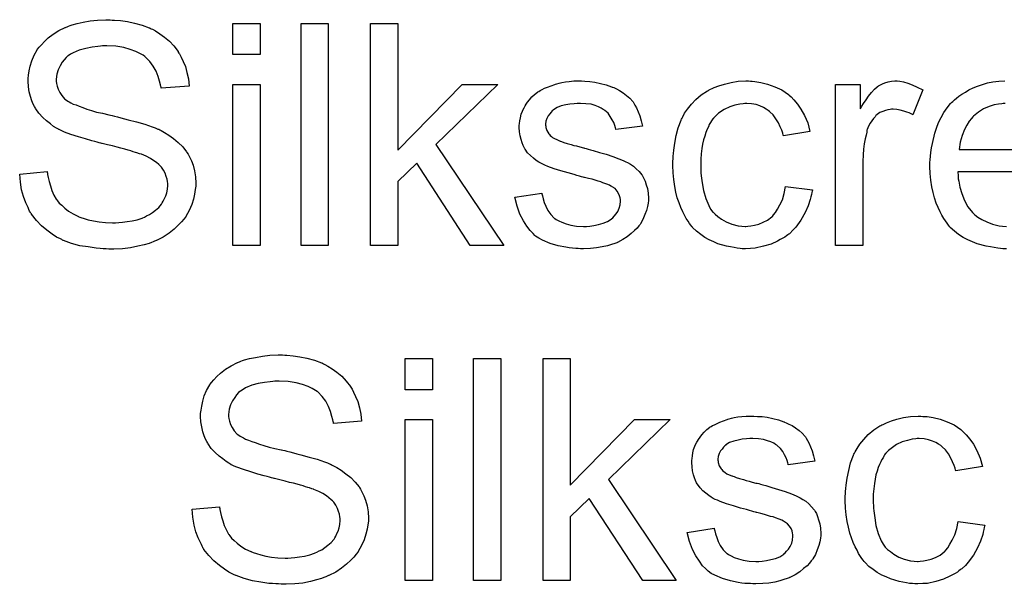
# Model space of a CAD drawing. Extents: x -2 to 8.5, y -2.9 to 5.2.
# Tile 142 of 207: x 3.608 to 3.964, y 1.483 to 1.687. Entities that reach past the tile are written whole.
import ezdxf

# ---------------------------------------------------------------- set-up
doc = ezdxf.new("R2010")
doc.units = 0
doc.layers.add('acc-ni-360-20-out-a_document', color=1, linetype='CONTINUOUS')

msp = doc.modelspace()

# ---------------------------------------------------------------- linework, layer by layer
at = {"layer": 'acc-ni-360-20-out-a_document', "color": 1}
for points in [[(3.641721, 1.686909), (3.642531, 1.686909), (3.644729, 1.686678), (3.647159, 1.686331), (3.649704, 1.685752), (3.652481, 1.685058), (3.655026, 1.684132), (3.655142, 1.684132), (3.655373, 1.684017), (3.65572, 1.683785), (3.656183, 1.683554), (3.65734, 1.682975), (3.658844, 1.681934), (3.66058, 1.680777), (3.662315, 1.679273), (3.663935, 1.677537), (3.665439, 1.675571), (3.665439, 1.675455), (3.665555, 1.675339), (3.665786, 1.674992), (3.666018, 1.674645), (3.666596, 1.673488), (3.66729, 1.671984), (3.6681, 1.670133), (3.668679, 1.667934), (3.669257, 1.66562), (3.669489, 1.663075), (3.659307, 1.662265), (3.659307, 1.662381), (3.659307, 1.662612), (3.659191, 1.662959), (3.659076, 1.663538), (3.658729, 1.664811), (3.658266, 1.666546), (3.657572, 1.668397), (3.65653, 1.670248), (3.655258, 1.671984), (3.653638, 1.673604), (3.653406, 1.673719), (3.652828, 1.674182), (3.651671, 1.674876), (3.650167, 1.675571), (3.6482, 1.676265), (3.645886, 1.676959), (3.642993, 1.677422), (3.639754, 1.677537), (3.638134, 1.677537), (3.63744, 1.677422), (3.636514, 1.677306), (3.634432, 1.677075), (3.632118, 1.676612), (3.629804, 1.676033), (3.627605, 1.675108), (3.62668, 1.674529), (3.625754, 1.673951), (3.625523, 1.673835), (3.62506, 1.673372), (3.624366, 1.672562), (3.623671, 1.671637), (3.622862, 1.670364), (3.622167, 1.668976), (3.621705, 1.667356), (3.621473, 1.665505), (3.621473, 1.665273), (3.621473, 1.664811), (3.621589, 1.664001), (3.62182, 1.663075), (3.622167, 1.661918), (3.622746, 1.660761), (3.62344, 1.659604), (3.624481, 1.658447), (3.624597, 1.658331), (3.625176, 1.657984), (3.625638, 1.657637), (3.626101, 1.657406), (3.626795, 1.657059), (3.627605, 1.656596), (3.628647, 1.656249), (3.629804, 1.655786), (3.631076, 1.655323), (3.63258, 1.654745), (3.6342, 1.654282), (3.636051, 1.653703), (3.638134, 1.653241), (3.640448, 1.652662), (3.640564, 1.652662), (3.641026, 1.652546), (3.641721, 1.652431), (3.642531, 1.652199), (3.643572, 1.651968), (3.644845, 1.651621), (3.646117, 1.651274), (3.647506, 1.650927), (3.650514, 1.650117), (3.653406, 1.649307), (3.654795, 1.648844), (3.656068, 1.648381), (3.657224, 1.648034), (3.65815, 1.647571), (3.658266, 1.647571), (3.658497, 1.647456), (3.658844, 1.647224), (3.659307, 1.646993), (3.66058, 1.646299), (3.662084, 1.645373), (3.663819, 1.6441), (3.665555, 1.642712), (3.667175, 1.641092), (3.668563, 1.639357), (3.668679, 1.639125), (3.669142, 1.638547), (3.669604, 1.637505), (3.670299, 1.636117), (3.670877, 1.634497), (3.671456, 1.63253), (3.671803, 1.630332), (3.671918, 1.628018), (3.671918, 1.627902), (3.671918, 1.627786), (3.671918, 1.627439), (3.671918, 1.626977), (3.671687, 1.625704), (3.671456, 1.624084), (3.670993, 1.622233), (3.670414, 1.620266), (3.669489, 1.618183), (3.668216, 1.615985), (3.668216, 1.615869), (3.6681, 1.615754), (3.667522, 1.61506), (3.666712, 1.614018), (3.665555, 1.612861), (3.664051, 1.611473), (3.6622, 1.609969), (3.660117, 1.60858), (3.657687, 1.607308), (3.657572, 1.607308), (3.65734, 1.607192), (3.656993, 1.607076), (3.65653, 1.606845), (3.655836, 1.606613), (3.655026, 1.606266), (3.653175, 1.605803), (3.650977, 1.605225), (3.648316, 1.604647), (3.645423, 1.604299), (3.642299, 1.604184), (3.640448, 1.604184), (3.639522, 1.604299), (3.638481, 1.604299), (3.637324, 1.604415), (3.635936, 1.604531), (3.633043, 1.604994), (3.630035, 1.605456), (3.627027, 1.606266), (3.624134, 1.607308), (3.624019, 1.607308), (3.623787, 1.607423), (3.62344, 1.607655), (3.622977, 1.607886), (3.621589, 1.60858), (3.619969, 1.609622), (3.618118, 1.61101), (3.616151, 1.61263), (3.6143, 1.614597), (3.612564, 1.616795), (3.612564, 1.616911), (3.612333, 1.617142), (3.612217, 1.617489), (3.61187, 1.617952), (3.611639, 1.618531), (3.611292, 1.619225), (3.610482, 1.62096), (3.609672, 1.623159), (3.608978, 1.625588), (3.608515, 1.628365), (3.608283, 1.631257), (3.618234, 1.632183), (3.618234, 1.632067), (3.618234, 1.631952), (3.618349, 1.631605), (3.618349, 1.631142), (3.618581, 1.630101), (3.618928, 1.628596), (3.619391, 1.627092), (3.619853, 1.625357), (3.620663, 1.623737), (3.621473, 1.622233), (3.621589, 1.622117), (3.621936, 1.621654), (3.622515, 1.620844), (3.62344, 1.620035), (3.624597, 1.618993), (3.62587, 1.617952), (3.627605, 1.616911), (3.629456, 1.615985), (3.629572, 1.615985), (3.629688, 1.615869), (3.630035, 1.615754), (3.630382, 1.615638), (3.631539, 1.615291), (3.633043, 1.614828), (3.634894, 1.614365), (3.636977, 1.614018), (3.639291, 1.613787), (3.641836, 1.613671), (3.642878, 1.613671), (3.644035, 1.613787), (3.645423, 1.613902), (3.647043, 1.614134), (3.648894, 1.614365), (3.650745, 1.614828), (3.652481, 1.615407), (3.652712, 1.615522), (3.653291, 1.615754), (3.654101, 1.616216), (3.655142, 1.616679), (3.656183, 1.617489), (3.65734, 1.618299), (3.658497, 1.619225), (3.659423, 1.620382), (3.659539, 1.620497), (3.65977, 1.62096), (3.660117, 1.621539), (3.66058, 1.622464), (3.661043, 1.62339), (3.66139, 1.624547), (3.661621, 1.62582), (3.661737, 1.627208), (3.661737, 1.627324), (3.661737, 1.627902), (3.661621, 1.628596), (3.661505, 1.629522), (3.661158, 1.630448), (3.660811, 1.631605), (3.660233, 1.632762), (3.659423, 1.633803), (3.659307, 1.633919), (3.65896, 1.634266), (3.658497, 1.634728), (3.657687, 1.635423), (3.656762, 1.636117), (3.655489, 1.636927), (3.653985, 1.637737), (3.652249, 1.638431), (3.652134, 1.638547), (3.651555, 1.638662), (3.65063, 1.639009), (3.650051, 1.639125), (3.649241, 1.639357), (3.648431, 1.639704), (3.64739, 1.639935), (3.646233, 1.640282), (3.644845, 1.640629), (3.643456, 1.640976), (3.641836, 1.641439), (3.639985, 1.641902), (3.638018, 1.642365), (3.637903, 1.642365), (3.637555, 1.64248), (3.636977, 1.642596), (3.636283, 1.642828), (3.635357, 1.643059), (3.634316, 1.64329), (3.632002, 1.643985), (3.629456, 1.644794), (3.626795, 1.645604), (3.624481, 1.646414), (3.62344, 1.646877), (3.622515, 1.64734), (3.622399, 1.64734), (3.622283, 1.647456), (3.621589, 1.647918), (3.620548, 1.648497), (3.619391, 1.649422), (3.618002, 1.650464), (3.616614, 1.651736), (3.615225, 1.653241), (3.614068, 1.65486), (3.613953, 1.655092), (3.613606, 1.65567), (3.613143, 1.656596), (3.61268, 1.657753), (3.612217, 1.659257), (3.611754, 1.660992), (3.611407, 1.662844), (3.611292, 1.664811), (3.611292, 1.664926), (3.611292, 1.665042), (3.611292, 1.665389), (3.611292, 1.665852), (3.611523, 1.667009), (3.611754, 1.668513), (3.612102, 1.670248), (3.61268, 1.672215), (3.61349, 1.674182), (3.614647, 1.676149), (3.614647, 1.676265), (3.614763, 1.67638), (3.615341, 1.677075), (3.616151, 1.678), (3.617192, 1.679157), (3.618581, 1.68043), (3.620316, 1.681818), (3.622399, 1.683091), (3.624713, 1.684248), (3.624829, 1.684248), (3.62506, 1.684364), (3.625407, 1.684479), (3.62587, 1.684711), (3.626448, 1.684942), (3.627258, 1.685174), (3.628994, 1.685637), (3.631192, 1.686099), (3.633737, 1.686562), (3.636398, 1.686909), (3.639407, 1.687025), (3.640911, 1.687025), (3.641721, 1.686909)], [(3.695058, 1.674414), (3.685224, 1.674414), (3.685224, 1.685637), (3.695058, 1.685637), (3.695058, 1.674414)], [(3.719702, 1.605572), (3.709868, 1.605572), (3.709868, 1.685637), (3.719702, 1.685637), (3.719702, 1.605572)], [(3.744809, 1.639935), (3.768065, 1.663654), (3.780908, 1.663654), (3.758578, 1.642018), (3.783106, 1.605572), (3.770958, 1.605572), (3.751636, 1.635191), (3.744809, 1.628596), (3.744809, 1.605572), (3.734975, 1.605572), (3.734975, 1.685637), (3.744809, 1.685637), (3.744809, 1.639935)], [(3.812378, 1.664811), (3.814114, 1.664695), (3.815965, 1.664464), (3.817932, 1.664001), (3.820014, 1.663538), (3.821981, 1.662844), (3.822097, 1.662844), (3.822213, 1.662728), (3.822791, 1.662497), (3.823717, 1.662034), (3.824874, 1.661455), (3.826146, 1.660645), (3.827419, 1.65972), (3.828576, 1.658678), (3.829617, 1.657522), (3.829733, 1.657406), (3.829965, 1.656943), (3.830427, 1.656133), (3.831006, 1.655207), (3.831584, 1.653819), (3.832163, 1.652315), (3.832626, 1.65058), (3.833088, 1.648613), (3.823485, 1.64734), (3.823485, 1.647571), (3.82337, 1.648034), (3.823138, 1.648844), (3.822791, 1.649885), (3.822213, 1.650927), (3.821519, 1.652084), (3.820709, 1.653241), (3.819552, 1.654282), (3.819436, 1.654398), (3.818973, 1.654629), (3.818279, 1.655092), (3.817238, 1.655555), (3.816081, 1.656017), (3.814577, 1.65648), (3.812725, 1.656712), (3.810758, 1.656827), (3.809601, 1.656827), (3.808444, 1.656712), (3.80694, 1.656596), (3.805436, 1.656249), (3.803816, 1.655902), (3.802312, 1.655323), (3.80104, 1.654513), (3.800924, 1.654398), (3.800577, 1.654166), (3.800114, 1.653703), (3.799651, 1.653009), (3.799073, 1.652315), (3.79861, 1.651389), (3.798263, 1.650348), (3.798147, 1.649307), (3.798147, 1.649191), (3.798147, 1.64896), (3.798263, 1.648613), (3.798263, 1.64815), (3.79861, 1.646993), (3.799304, 1.645836), (3.79942, 1.64572), (3.799535, 1.645604), (3.799767, 1.645257), (3.80023, 1.64491), (3.800693, 1.644563), (3.801387, 1.6441), (3.802197, 1.643753), (3.803122, 1.64329), (3.803238, 1.64329), (3.803469, 1.643175), (3.803932, 1.643059), (3.804742, 1.642712), (3.805899, 1.642365), (3.807403, 1.642018), (3.808329, 1.641671), (3.80937, 1.641439), (3.810527, 1.641092), (3.8118, 1.640745), (3.811915, 1.640745), (3.812262, 1.640629), (3.812841, 1.640514), (3.813535, 1.640282), (3.814345, 1.640051), (3.815386, 1.639819), (3.817585, 1.639125), (3.820014, 1.638431), (3.822444, 1.637621), (3.824642, 1.636811), (3.825568, 1.636464), (3.826378, 1.636117), (3.826609, 1.636001), (3.827072, 1.63577), (3.827766, 1.635423), (3.828808, 1.634844), (3.829849, 1.63415), (3.83089, 1.633225), (3.831932, 1.632183), (3.832857, 1.631026), (3.832973, 1.63091), (3.833204, 1.630448), (3.833667, 1.629754), (3.83413, 1.628712), (3.834477, 1.627439), (3.83494, 1.626051), (3.835171, 1.624431), (3.835287, 1.62258), (3.835287, 1.622349), (3.835287, 1.62177), (3.835171, 1.620845), (3.83494, 1.619572), (3.834593, 1.618184), (3.834014, 1.616679), (3.83332, 1.614944), (3.832394, 1.613324), (3.832279, 1.613093), (3.831816, 1.61263), (3.831237, 1.61182), (3.830312, 1.610894), (3.829039, 1.609853), (3.827651, 1.608696), (3.826031, 1.607655), (3.824064, 1.606613), (3.823948, 1.606613), (3.823832, 1.606498), (3.823138, 1.606266), (3.821981, 1.605919), (3.820477, 1.605457), (3.818626, 1.604994), (3.816543, 1.604647), (3.814345, 1.604415), (3.8118, 1.6043), (3.810758, 1.6043), (3.809948, 1.604415), (3.809023, 1.604415), (3.807866, 1.604531), (3.806709, 1.604647), (3.805436, 1.604878), (3.802659, 1.605457), (3.799767, 1.606266), (3.79699, 1.607423), (3.795717, 1.608118), (3.79456, 1.608928), (3.794445, 1.609043), (3.794329, 1.609159), (3.793635, 1.609853), (3.792593, 1.610894), (3.791436, 1.612514), (3.790164, 1.614481), (3.788891, 1.616795), (3.78785, 1.619688), (3.78704, 1.622927), (3.796759, 1.624431), (3.796759, 1.624316), (3.796759, 1.6242), (3.79699, 1.623506), (3.797222, 1.622349), (3.797684, 1.621076), (3.798263, 1.619688), (3.798957, 1.618184), (3.799998, 1.616679), (3.801271, 1.615407), (3.801502, 1.615291), (3.801965, 1.614944), (3.802891, 1.614481), (3.804048, 1.613903), (3.805552, 1.613324), (3.807287, 1.612861), (3.80937, 1.612514), (3.8118, 1.612399), (3.812957, 1.612399), (3.814114, 1.612514), (3.815618, 1.612746), (3.817238, 1.613093), (3.818973, 1.613555), (3.820477, 1.614134), (3.821866, 1.61506), (3.821981, 1.615175), (3.822444, 1.615522), (3.822907, 1.616101), (3.823601, 1.616911), (3.82418, 1.617836), (3.824758, 1.618993), (3.825105, 1.62015), (3.825221, 1.621539), (3.825221, 1.621655), (3.825221, 1.622117), (3.825105, 1.622696), (3.824874, 1.623506), (3.824527, 1.624316), (3.823948, 1.625126), (3.823254, 1.626051), (3.822213, 1.626745), (3.822097, 1.626861), (3.82175, 1.626977), (3.821171, 1.627324), (3.820246, 1.627671), (3.818857, 1.628134), (3.818048, 1.628481), (3.817122, 1.628712), (3.816081, 1.629059), (3.814924, 1.629406), (3.813651, 1.629754), (3.812147, 1.630101), (3.812031, 1.630101), (3.811684, 1.630216), (3.811106, 1.630332), (3.810411, 1.630563), (3.809486, 1.630795), (3.808444, 1.631142), (3.806246, 1.63172), (3.803701, 1.63253), (3.801271, 1.633225), (3.798957, 1.634034), (3.797916, 1.634497), (3.797106, 1.634844), (3.796874, 1.63496), (3.796412, 1.635191), (3.795717, 1.635654), (3.794792, 1.636233), (3.793751, 1.637043), (3.792709, 1.637968), (3.791668, 1.639009), (3.790742, 1.640282), (3.790627, 1.640398), (3.790395, 1.640861), (3.790048, 1.641671), (3.789701, 1.642596), (3.789354, 1.643753), (3.789007, 1.645142), (3.788775, 1.64653), (3.78866, 1.64815), (3.78866, 1.648381), (3.78866, 1.648844), (3.788775, 1.649538), (3.788891, 1.65058), (3.789122, 1.651621), (3.789354, 1.652893), (3.789817, 1.654051), (3.790395, 1.655323), (3.790511, 1.655439), (3.790742, 1.655902), (3.791089, 1.65648), (3.791668, 1.65729), (3.792362, 1.6581), (3.793172, 1.659141), (3.794098, 1.660067), (3.795255, 1.660877), (3.79537, 1.660993), (3.795717, 1.661108), (3.79618, 1.661455), (3.796874, 1.661802), (3.7978, 1.662265), (3.798841, 1.662728), (3.800114, 1.663191), (3.801502, 1.663654), (3.801734, 1.663769), (3.802197, 1.663885), (3.803006, 1.664116), (3.804048, 1.664348), (3.80532, 1.664579), (3.806709, 1.664695), (3.808329, 1.664926), (3.811106, 1.664926), (3.812378, 1.664811)], [(3.872079, 1.664811), (3.872774, 1.664811), (3.873699, 1.664695), (3.875898, 1.664348), (3.878327, 1.663769), (3.880873, 1.662844), (3.883418, 1.661687), (3.885848, 1.660067), (3.885963, 1.660067), (3.886079, 1.659835), (3.886773, 1.659141), (3.887815, 1.6581), (3.889087, 1.656596), (3.89036, 1.654745), (3.891633, 1.652431), (3.89279, 1.64977), (3.8936, 1.646646), (3.883997, 1.645142), (3.883997, 1.645257), (3.883881, 1.645373), (3.883765, 1.646067), (3.883418, 1.647109), (3.88284, 1.648381), (3.882261, 1.64977), (3.881335, 1.651274), (3.880294, 1.652662), (3.879137, 1.653819), (3.879021, 1.653935), (3.878559, 1.654282), (3.877749, 1.654745), (3.876823, 1.655323), (3.87555, 1.655902), (3.874162, 1.656364), (3.872542, 1.656712), (3.870807, 1.656827), (3.870113, 1.656827), (3.869534, 1.656712), (3.868261, 1.656596), (3.866526, 1.656133), (3.864675, 1.655555), (3.862592, 1.654629), (3.860625, 1.653241), (3.8597, 1.652431), (3.858774, 1.651505), (3.858774, 1.651389), (3.858543, 1.651274), (3.858311, 1.650927), (3.85808, 1.650464), (3.857733, 1.649885), (3.85727, 1.649191), (3.856923, 1.648381), (3.85646, 1.647456), (3.855997, 1.646299), (3.85565, 1.645026), (3.855187, 1.643638), (3.85484, 1.642133), (3.854609, 1.640514), (3.854377, 1.638662), (3.854146, 1.636696), (3.854146, 1.634613), (3.854146, 1.634497), (3.854146, 1.63415), (3.854146, 1.633456), (3.854262, 1.632762), (3.854262, 1.63172), (3.854377, 1.630679), (3.854724, 1.628134), (3.855187, 1.625357), (3.855997, 1.622464), (3.857038, 1.619919), (3.857733, 1.618646), (3.858543, 1.617605), (3.858774, 1.617374), (3.859352, 1.616795), (3.860394, 1.615985), (3.861666, 1.61506), (3.863402, 1.614018), (3.865369, 1.613208), (3.867683, 1.61263), (3.868956, 1.612514), (3.870228, 1.612399), (3.87046, 1.612399), (3.871154, 1.612514), (3.872311, 1.61263), (3.873584, 1.612861), (3.875088, 1.613208), (3.876707, 1.613903), (3.878327, 1.614713), (3.879831, 1.61587), (3.880063, 1.615985), (3.88041, 1.616564), (3.881104, 1.617374), (3.881914, 1.618646), (3.882724, 1.62015), (3.883649, 1.622002), (3.884344, 1.624316), (3.884806, 1.626861), (3.894525, 1.625588), (3.894525, 1.625473), (3.89441, 1.625126), (3.894294, 1.624663), (3.894178, 1.623968), (3.893947, 1.623043), (3.893715, 1.622117), (3.892905, 1.619803), (3.891864, 1.617374), (3.89036, 1.614713), (3.888509, 1.612167), (3.887468, 1.61101), (3.886311, 1.609853), (3.886195, 1.609737), (3.885963, 1.609622), (3.885616, 1.60939), (3.885153, 1.609043), (3.884575, 1.60858), (3.883765, 1.608118), (3.88284, 1.607655), (3.881914, 1.607076), (3.8796, 1.606035), (3.876823, 1.605225), (3.873815, 1.604531), (3.872079, 1.604415), (3.870344, 1.6043), (3.869187, 1.6043), (3.868377, 1.604415), (3.867336, 1.604531), (3.866179, 1.604762), (3.864906, 1.604994), (3.863518, 1.605225), (3.860394, 1.606151), (3.85889, 1.606845), (3.85727, 1.607539), (3.85565, 1.608465), (3.854146, 1.609506), (3.852642, 1.610663), (3.851253, 1.612051), (3.851138, 1.612167), (3.850906, 1.612399), (3.850559, 1.612861), (3.850096, 1.61344), (3.849634, 1.61425), (3.848939, 1.615291), (3.848361, 1.616448), (3.847667, 1.617721), (3.846972, 1.619225), (3.846394, 1.62096), (3.8457, 1.622696), (3.845237, 1.624778), (3.844774, 1.626861), (3.844427, 1.629291), (3.844196, 1.63172), (3.84408, 1.634381), (3.84408, 1.634497), (3.84408, 1.634844), (3.84408, 1.635307), (3.84408, 1.636001), (3.844196, 1.636811), (3.844196, 1.637737), (3.844311, 1.638778), (3.844427, 1.639935), (3.844774, 1.64248), (3.845353, 1.645257), (3.846047, 1.648034), (3.847088, 1.650811), (3.847088, 1.650927), (3.847204, 1.651158), (3.847435, 1.651505), (3.847667, 1.651968), (3.848361, 1.653241), (3.849402, 1.654745), (3.850791, 1.65648), (3.85241, 1.658216), (3.854377, 1.659951), (3.856576, 1.66134), (3.856691, 1.66134), (3.856923, 1.661455), (3.85727, 1.661687), (3.857733, 1.661918), (3.858311, 1.662149), (3.859005, 1.662497), (3.860741, 1.663191), (3.862708, 1.663769), (3.865137, 1.664348), (3.867683, 1.664811), (3.87046, 1.664926), (3.871385, 1.664926), (3.872079, 1.664811)], [(3.926111, 1.664811), (3.927384, 1.664579), (3.928888, 1.664116), (3.930508, 1.663538), (3.932359, 1.662728), (3.934326, 1.661687), (3.930739, 1.652662), (3.930624, 1.652778), (3.930161, 1.653009), (3.929467, 1.653356), (3.928541, 1.653703), (3.9275, 1.654051), (3.926227, 1.654398), (3.924954, 1.654629), (3.923682, 1.654745), (3.923103, 1.654745), (3.922525, 1.654629), (3.921715, 1.654513), (3.920905, 1.654282), (3.919863, 1.653935), (3.918822, 1.653472), (3.917897, 1.652778), (3.917781, 1.652662), (3.917434, 1.652431), (3.917087, 1.651968), (3.916508, 1.651389), (3.91593, 1.65058), (3.915351, 1.649654), (3.914773, 1.648613), (3.91431, 1.64734), (3.914194, 1.647109), (3.914079, 1.646414), (3.913847, 1.645373), (3.9135, 1.643985), (3.913153, 1.642249), (3.912921, 1.640282), (3.912806, 1.6382), (3.91269, 1.635886), (3.91269, 1.605572), (3.902856, 1.605572), (3.902856, 1.663654), (3.911765, 1.663654), (3.911765, 1.65486), (3.91188, 1.654976), (3.912343, 1.655786), (3.912921, 1.656827), (3.913847, 1.6581), (3.914773, 1.659373), (3.915814, 1.660761), (3.916855, 1.661918), (3.917897, 1.662844), (3.918012, 1.662959), (3.918359, 1.663191), (3.919054, 1.663538), (3.919748, 1.663885), (3.920673, 1.664232), (3.92183, 1.664579), (3.922987, 1.664811), (3.92426, 1.664926), (3.92507, 1.664926), (3.926111, 1.664811)], [(3.964524, 1.6043), (3.963251, 1.6043), (3.962441, 1.604415), (3.9614, 1.604531), (3.960127, 1.604762), (3.958739, 1.604994), (3.957235, 1.605225), (3.953995, 1.606151), (3.95226, 1.606845), (3.95064, 1.607539), (3.948904, 1.608465), (3.947284, 1.609506), (3.94578, 1.610663), (3.944276, 1.612051), (3.94416, 1.612167), (3.943929, 1.612399), (3.943582, 1.612861), (3.943119, 1.613555), (3.942541, 1.614365), (3.941962, 1.615291), (3.941268, 1.616448), (3.940574, 1.617721), (3.93988, 1.619225), (3.939185, 1.620845), (3.938607, 1.622696), (3.938028, 1.624663), (3.937566, 1.626745), (3.937218, 1.629059), (3.936987, 1.631489), (3.936871, 1.634034), (3.936871, 1.63415), (3.936871, 1.634729), (3.936871, 1.635423), (3.936987, 1.636464), (3.937103, 1.637737), (3.937218, 1.639125), (3.93745, 1.640745), (3.937797, 1.642365), (3.938723, 1.646067), (3.939301, 1.647918), (3.939995, 1.649885), (3.940921, 1.651736), (3.941962, 1.653472), (3.943119, 1.655207), (3.944392, 1.656827), (3.944508, 1.656943), (3.944739, 1.657174), (3.945202, 1.657522), (3.94578, 1.6581), (3.946474, 1.658678), (3.9474, 1.659373), (3.948441, 1.660183), (3.949714, 1.660877), (3.950987, 1.661687), (3.952491, 1.662381), (3.954111, 1.663075), (3.955846, 1.663654), (3.957697, 1.664232), (3.959664, 1.664579), (3.961747, 1.664811), (3.963945, 1.664926)], [(3.695058, 1.605572), (3.685224, 1.605572), (3.685224, 1.663653), (3.695058, 1.663653), (3.695058, 1.605572)], [(3.964061, 1.656827), (3.963367, 1.656827), (3.962904, 1.656712), (3.961631, 1.656596), (3.960127, 1.656249), (3.958276, 1.65567), (3.956309, 1.65486), (3.954458, 1.653703), (3.952607, 1.652199), (3.952375, 1.651968), (3.951912, 1.651389), (3.951102, 1.650348), (3.950293, 1.64896), (3.949367, 1.64734), (3.948557, 1.645257), (3.947863, 1.642828), (3.947516, 1.640167), (3.980028, 1.640167)], [(3.990325, 1.632068), (3.946937, 1.632068), (3.946937, 1.631952), (3.946937, 1.631605), (3.947053, 1.631142), (3.947053, 1.630448), (3.947169, 1.629638), (3.9474, 1.628712), (3.947747, 1.62663), (3.948441, 1.624316), (3.949367, 1.62177), (3.95064, 1.619456), (3.95226, 1.617374), (3.952375, 1.617374), (3.952491, 1.617142), (3.953185, 1.616564), (3.954226, 1.615754), (3.955615, 1.614944), (3.957466, 1.614018), (3.959549, 1.613208), (3.961863, 1.61263), (3.963135, 1.612514), (3.964524, 1.612399)], [(3.703967, 1.565956), (3.704777, 1.565956), (3.706976, 1.565725), (3.709405, 1.565378), (3.711951, 1.564799), (3.714727, 1.564105), (3.717273, 1.56318), (3.717389, 1.56318), (3.71762, 1.563064), (3.717967, 1.562832), (3.71843, 1.562601), (3.719587, 1.562023), (3.721091, 1.560981), (3.722826, 1.559824), (3.724562, 1.55832), (3.726182, 1.556585), (3.727686, 1.554618), (3.727686, 1.554502), (3.727802, 1.554386), (3.728033, 1.554039), (3.728264, 1.553692), (3.728843, 1.552535), (3.729537, 1.551031), (3.730347, 1.54918), (3.730925, 1.546982), (3.731504, 1.544668), (3.731735, 1.542122), (3.721554, 1.541312), (3.721554, 1.541428), (3.721554, 1.541659), (3.721438, 1.542006), (3.721322, 1.542585), (3.720975, 1.543858), (3.720512, 1.545593), (3.719818, 1.547444), (3.718777, 1.549296), (3.717504, 1.551031), (3.715884, 1.552651), (3.715653, 1.552767), (3.715075, 1.553229), (3.713918, 1.553924), (3.712413, 1.554618), (3.710447, 1.555312), (3.708133, 1.556006), (3.70524, 1.556469), (3.702, 1.556585), (3.700381, 1.556585), (3.699686, 1.556469), (3.698761, 1.556353), (3.696678, 1.556122), (3.694364, 1.555659), (3.69205, 1.555081), (3.689852, 1.554155), (3.688926, 1.553576), (3.688001, 1.552998), (3.687769, 1.552882), (3.687307, 1.552419), (3.686612, 1.55161), (3.685918, 1.550684), (3.685108, 1.549411), (3.684414, 1.548023), (3.683951, 1.546403), (3.68372, 1.544552), (3.68372, 1.544321), (3.68372, 1.543858), (3.683836, 1.543048), (3.684067, 1.542122), (3.684414, 1.540965), (3.684992, 1.539808), (3.685687, 1.538651), (3.686728, 1.537494), (3.686844, 1.537379), (3.687422, 1.537031), (3.687885, 1.536684), (3.688348, 1.536453), (3.689042, 1.536106), (3.689852, 1.535643), (3.690893, 1.535296), (3.69205, 1.534833), (3.693323, 1.53437), (3.694827, 1.533792), (3.696447, 1.533329), (3.698298, 1.532751), (3.700381, 1.532288), (3.702695, 1.531709), (3.70281, 1.531709), (3.703273, 1.531593), (3.703967, 1.531478), (3.704777, 1.531246), (3.705818, 1.531015), (3.707091, 1.530668), (3.708364, 1.530321), (3.709752, 1.529974), (3.71276, 1.529164), (3.715653, 1.528354), (3.717041, 1.527891), (3.718314, 1.527428), (3.719471, 1.527081), (3.720397, 1.526618), (3.720512, 1.526618), (3.720744, 1.526503), (3.721091, 1.526271), (3.721554, 1.52604), (3.722826, 1.525346), (3.724331, 1.52442), (3.726066, 1.523147), (3.727802, 1.521759), (3.729421, 1.520139), (3.73081, 1.518404), (3.730925, 1.518172), (3.731388, 1.517594), (3.731851, 1.516553), (3.732545, 1.515164), (3.733124, 1.513544), (3.733702, 1.511577), (3.734049, 1.509379), (3.734165, 1.507065), (3.734165, 1.506949), (3.734165, 1.506834), (3.734165, 1.506487), (3.734165, 1.506024), (3.733934, 1.504751), (3.733702, 1.503131), (3.733239, 1.50128), (3.732661, 1.499313), (3.731735, 1.497231), (3.730463, 1.495032), (3.730463, 1.494917), (3.730347, 1.494801), (3.729768, 1.494107), (3.728959, 1.493065), (3.727802, 1.491908), (3.726297, 1.49052), (3.724446, 1.489016), (3.722364, 1.487628), (3.719934, 1.486355), (3.719818, 1.486355), (3.719587, 1.486239), (3.71924, 1.486123), (3.718777, 1.485892), (3.718083, 1.485661), (3.717273, 1.485313), (3.715422, 1.484851), (3.713223, 1.484272), (3.710562, 1.483694), (3.70767, 1.483347), (3.704546, 1.483231), (3.702695, 1.483231), (3.701769, 1.483347), (3.700728, 1.483347), (3.699571, 1.483462), (3.698182, 1.483578), (3.69529, 1.484041), (3.692282, 1.484504), (3.689273, 1.485313), (3.686381, 1.486355), (3.686265, 1.486355), (3.686034, 1.48647), (3.685687, 1.486702), (3.685224, 1.486933), (3.683836, 1.487628), (3.682216, 1.488669), (3.680365, 1.490057), (3.678398, 1.491677), (3.676546, 1.493644), (3.674811, 1.495842), (3.674811, 1.495958), (3.674579, 1.496189), (3.674464, 1.496536), (3.674117, 1.496999), (3.673885, 1.497578), (3.673538, 1.498272), (3.672728, 1.500007), (3.671918, 1.502206), (3.671224, 1.504635), (3.670761, 1.507412), (3.67053, 1.510305), (3.68048, 1.51123), (3.68048, 1.511115), (3.68048, 1.510999), (3.680596, 1.510652), (3.680596, 1.510189), (3.680827, 1.509148), (3.681174, 1.507644), (3.681637, 1.506139), (3.6821, 1.504404), (3.68291, 1.502784), (3.68372, 1.50128), (3.683836, 1.501164), (3.684183, 1.500702), (3.684761, 1.499892), (3.685687, 1.499082), (3.686844, 1.498041), (3.688116, 1.496999), (3.689852, 1.495958), (3.691703, 1.495032), (3.691819, 1.495032), (3.691934, 1.494917), (3.692282, 1.494801), (3.692629, 1.494685), (3.693786, 1.494338), (3.69529, 1.493875), (3.697141, 1.493412), (3.699224, 1.493065), (3.701538, 1.492834), (3.704083, 1.492718), (3.705124, 1.492718), (3.706281, 1.492834), (3.70767, 1.49295), (3.709289, 1.493181), (3.711141, 1.493412), (3.712992, 1.493875), (3.714727, 1.494454), (3.714959, 1.49457), (3.715537, 1.494801), (3.716347, 1.495264), (3.717389, 1.495726), (3.71843, 1.496536), (3.719587, 1.497346), (3.720744, 1.498272), (3.721669, 1.499429), (3.721785, 1.499545), (3.722017, 1.500007), (3.722364, 1.500586), (3.722826, 1.501512), (3.723289, 1.502437), (3.723636, 1.503594), (3.723868, 1.504867), (3.723983, 1.506255), (3.723983, 1.506371), (3.723983, 1.506949), (3.723868, 1.507644), (3.723752, 1.508569), (3.723405, 1.509495), (3.723058, 1.510652), (3.722479, 1.511809), (3.721669, 1.51285), (3.721554, 1.512966), (3.721207, 1.513313), (3.720744, 1.513776), (3.719934, 1.51447), (3.719008, 1.515164), (3.717736, 1.515974), (3.716231, 1.516784), (3.714496, 1.517478), (3.71438, 1.517594), (3.713802, 1.517709), (3.712876, 1.518057), (3.712298, 1.518172), (3.711488, 1.518404), (3.710678, 1.518751), (3.709637, 1.518982), (3.70848, 1.519329), (3.707091, 1.519676), (3.705703, 1.520024), (3.704083, 1.520486), (3.702232, 1.520949), (3.700265, 1.521412), (3.700149, 1.521412), (3.699802, 1.521528), (3.699224, 1.521643), (3.698529, 1.521875), (3.697604, 1.522106), (3.696562, 1.522338), (3.694249, 1.523032), (3.691703, 1.523842), (3.689042, 1.524651), (3.686728, 1.525461), (3.685687, 1.525924), (3.684761, 1.526387), (3.684645, 1.526387), (3.68453, 1.526503), (3.683836, 1.526966), (3.682794, 1.527544), (3.681637, 1.52847), (3.680249, 1.529511), (3.67886, 1.530784), (3.677472, 1.532288), (3.676315, 1.533908), (3.676199, 1.534139), (3.675852, 1.534717), (3.675389, 1.535643), (3.674927, 1.5368), (3.674464, 1.538304), (3.674001, 1.54004), (3.673654, 1.541891), (3.673538, 1.543858), (3.673538, 1.543973), (3.673538, 1.544089), (3.673538, 1.544436), (3.673538, 1.544899), (3.67377, 1.546056), (3.674001, 1.54756), (3.674348, 1.549296), (3.674927, 1.551263), (3.675736, 1.553229), (3.676894, 1.555196), (3.676894, 1.555312), (3.677009, 1.555428), (3.677588, 1.556122), (3.678398, 1.557047), (3.679439, 1.558205), (3.680827, 1.559477), (3.682563, 1.560866), (3.684645, 1.562138), (3.686959, 1.563295), (3.687075, 1.563295), (3.687307, 1.563411), (3.687654, 1.563527), (3.688116, 1.563758), (3.688695, 1.563989), (3.689505, 1.564221), (3.69124, 1.564684), (3.693439, 1.565147), (3.695984, 1.565609), (3.698645, 1.565956), (3.701653, 1.566072), (3.703157, 1.566072), (3.703967, 1.565956)], [(3.757305, 1.553461), (3.74747, 1.553461), (3.74747, 1.564684), (3.757305, 1.564684), (3.757305, 1.553461)], [(3.781949, 1.484619), (3.772115, 1.484619), (3.772115, 1.564684), (3.781949, 1.564684), (3.781949, 1.484619)], [(3.807056, 1.518982), (3.830312, 1.542701), (3.843154, 1.542701), (3.820824, 1.521065), (3.845353, 1.484619), (3.833204, 1.484619), (3.813882, 1.514239), (3.807056, 1.507644), (3.807056, 1.484619), (3.797222, 1.484619), (3.797222, 1.564684), (3.807056, 1.564684), (3.807056, 1.518982)], [(3.874625, 1.543858), (3.87636, 1.543742), (3.878211, 1.543511), (3.880178, 1.543048), (3.882261, 1.542585), (3.884228, 1.541891), (3.884344, 1.541891), (3.884459, 1.541775), (3.885038, 1.541544), (3.885963, 1.541081), (3.88712, 1.540503), (3.888393, 1.539693), (3.889666, 1.538767), (3.890823, 1.537726), (3.891864, 1.536569), (3.89198, 1.536453), (3.892211, 1.53599), (3.892674, 1.53518), (3.893253, 1.534255), (3.893831, 1.532866), (3.89441, 1.531362), (3.894872, 1.529627), (3.895335, 1.52766), (3.885732, 1.526387), (3.885732, 1.526619), (3.885616, 1.527081), (3.885385, 1.527891), (3.885038, 1.528932), (3.884459, 1.529974), (3.883765, 1.531131), (3.882955, 1.532288), (3.881798, 1.533329), (3.881682, 1.533445), (3.88122, 1.533676), (3.880526, 1.534139), (3.879484, 1.534602), (3.878327, 1.535065), (3.876823, 1.535527), (3.874972, 1.535759), (3.873005, 1.535874), (3.871848, 1.535874), (3.870691, 1.535759), (3.869187, 1.535643), (3.867683, 1.535296), (3.866063, 1.534949), (3.864559, 1.53437), (3.863286, 1.533561), (3.863171, 1.533445), (3.862823, 1.533213), (3.862361, 1.532751), (3.861898, 1.532056), (3.861319, 1.531362), (3.860856, 1.530437), (3.860509, 1.529395), (3.860394, 1.528354), (3.860394, 1.528238), (3.860394, 1.528007), (3.860509, 1.52766), (3.860509, 1.527197), (3.860856, 1.52604), (3.861551, 1.524883), (3.861666, 1.524767), (3.861782, 1.524652), (3.862014, 1.524304), (3.862476, 1.523957), (3.862939, 1.52361), (3.863633, 1.523148), (3.864443, 1.5228), (3.865369, 1.522338), (3.865485, 1.522338), (3.865716, 1.522222), (3.866179, 1.522106), (3.866989, 1.521759), (3.868146, 1.521412), (3.86965, 1.521065), (3.870575, 1.520718), (3.871617, 1.520486), (3.872774, 1.520139), (3.874046, 1.519792), (3.874162, 1.519792), (3.874509, 1.519677), (3.875088, 1.519561), (3.875782, 1.519329), (3.876592, 1.519098), (3.877633, 1.518867), (3.879831, 1.518172), (3.882261, 1.517478), (3.884691, 1.516668), (3.886889, 1.515858), (3.887815, 1.515511), (3.888624, 1.515164), (3.888856, 1.515049), (3.889319, 1.514817), (3.890013, 1.51447), (3.891054, 1.513891), (3.892095, 1.513197), (3.893137, 1.512272), (3.894178, 1.51123), (3.895104, 1.510073), (3.895219, 1.509958), (3.895451, 1.509495), (3.895914, 1.508801), (3.896376, 1.507759), (3.896724, 1.506487), (3.897186, 1.505098), (3.897418, 1.503478), (3.897533, 1.501627), (3.897533, 1.501396), (3.897533, 1.500817), (3.897418, 1.499892), (3.897186, 1.498619), (3.896839, 1.497231), (3.896261, 1.495727), (3.895566, 1.493991), (3.894641, 1.492371), (3.894525, 1.49214), (3.894062, 1.491677), (3.893484, 1.490867), (3.892558, 1.489942), (3.891286, 1.4889), (3.889897, 1.487743), (3.888277, 1.486702), (3.886311, 1.485661), (3.886195, 1.485661), (3.886079, 1.485545), (3.885385, 1.485314), (3.884228, 1.484966), (3.882724, 1.484504), (3.880873, 1.484041), (3.87879, 1.483694), (3.876592, 1.483462), (3.874046, 1.483347), (3.873005, 1.483347), (3.872195, 1.483462), (3.871269, 1.483462), (3.870113, 1.483578), (3.868956, 1.483694), (3.867683, 1.483925), (3.864906, 1.484504), (3.862014, 1.485314), (3.859237, 1.486471), (3.857964, 1.487165), (3.856807, 1.487975), (3.856691, 1.48809), (3.856576, 1.488206), (3.855881, 1.4889), (3.85484, 1.489942), (3.853683, 1.491561), (3.85241, 1.493528), (3.851138, 1.495842), (3.850096, 1.498735), (3.849287, 1.501974), (3.859005, 1.503478), (3.859005, 1.503363), (3.859005, 1.503247), (3.859237, 1.502553), (3.859468, 1.501396), (3.859931, 1.500123), (3.860509, 1.498735), (3.861204, 1.497231), (3.862245, 1.495727), (3.863518, 1.494454), (3.863749, 1.494338), (3.864212, 1.493991), (3.865137, 1.493528), (3.866294, 1.49295), (3.867798, 1.492371), (3.869534, 1.491909), (3.871617, 1.491561), (3.874046, 1.491446), (3.875203, 1.491446), (3.87636, 1.491561), (3.877864, 1.491793), (3.879484, 1.49214), (3.88122, 1.492603), (3.882724, 1.493181), (3.884112, 1.494107), (3.884228, 1.494223), (3.884691, 1.49457), (3.885153, 1.495148), (3.885848, 1.495958), (3.886426, 1.496884), (3.887005, 1.498041), (3.887352, 1.499198), (3.887468, 1.500586), (3.887468, 1.500702), (3.887468, 1.501165), (3.887352, 1.501743), (3.88712, 1.502553), (3.886773, 1.503363), (3.886195, 1.504173), (3.885501, 1.505098), (3.884459, 1.505793), (3.884344, 1.505908), (3.883997, 1.506024), (3.883418, 1.506371), (3.882492, 1.506718), (3.881104, 1.507181), (3.880294, 1.507528), (3.879369, 1.507759), (3.878327, 1.508107), (3.87717, 1.508454), (3.875898, 1.508801), (3.874393, 1.509148), (3.874278, 1.509148), (3.873931, 1.509264), (3.873352, 1.509379), (3.872658, 1.509611), (3.871732, 1.509842), (3.870691, 1.510189), (3.868493, 1.510768), (3.865947, 1.511578), (3.863518, 1.512272), (3.861204, 1.513082), (3.860162, 1.513544), (3.859352, 1.513891), (3.859121, 1.514007), (3.858658, 1.514239), (3.857964, 1.514701), (3.857038, 1.51528), (3.855997, 1.51609), (3.854956, 1.517015), (3.853914, 1.518057), (3.852989, 1.519329), (3.852873, 1.519445), (3.852642, 1.519908), (3.852295, 1.520718), (3.851948, 1.521643), (3.851601, 1.5228), (3.851253, 1.524189), (3.851022, 1.525577), (3.850906, 1.527197), (3.850906, 1.527428), (3.850906, 1.527891), (3.851022, 1.528585), (3.851138, 1.529627), (3.851369, 1.530668), (3.851601, 1.531941), (3.852063, 1.533098), (3.852642, 1.53437), (3.852758, 1.534486), (3.852989, 1.534949), (3.853336, 1.535527), (3.853914, 1.536337), (3.854609, 1.537147), (3.855419, 1.538188), (3.856344, 1.539114), (3.857501, 1.539924), (3.857617, 1.54004), (3.857964, 1.540155), (3.858427, 1.540503), (3.859121, 1.54085), (3.860047, 1.541312), (3.861088, 1.541775), (3.862361, 1.542238), (3.863749, 1.542701), (3.86398, 1.542816), (3.864443, 1.542932), (3.865253, 1.543164), (3.866294, 1.543395), (3.867567, 1.543626), (3.868956, 1.543742), (3.870575, 1.543974), (3.873352, 1.543974), (3.874625, 1.543858)], [(3.934326, 1.543858), (3.93502, 1.543858), (3.935946, 1.543742), (3.938144, 1.543395), (3.940574, 1.542816), (3.943119, 1.541891), (3.945665, 1.540734), (3.948094, 1.539114), (3.94821, 1.539114), (3.948326, 1.538883), (3.94902, 1.538188), (3.950061, 1.537147), (3.951334, 1.535643), (3.952607, 1.533792), (3.953879, 1.531478), (3.955036, 1.528817), (3.955846, 1.525693), (3.946243, 1.524189), (3.946243, 1.524304), (3.946127, 1.52442), (3.946012, 1.525114), (3.945665, 1.526156), (3.945086, 1.527428), (3.944508, 1.528817), (3.943582, 1.530321), (3.942541, 1.531709), (3.941384, 1.532866), (3.941268, 1.532982), (3.940805, 1.533329), (3.939995, 1.533792), (3.93907, 1.53437), (3.937797, 1.534949), (3.936409, 1.535412), (3.934789, 1.535759), (3.933053, 1.535874), (3.932359, 1.535874), (3.931781, 1.535759), (3.930508, 1.535643), (3.928772, 1.53518), (3.926921, 1.534602), (3.924839, 1.533676), (3.922872, 1.532288), (3.921946, 1.531478), (3.921021, 1.530552), (3.921021, 1.530437), (3.920789, 1.530321), (3.920558, 1.529974), (3.920326, 1.529511), (3.919979, 1.528932), (3.919516, 1.528238), (3.919169, 1.527428), (3.918706, 1.526503), (3.918244, 1.525346), (3.917897, 1.524073), (3.917434, 1.522685), (3.917087, 1.521181), (3.916855, 1.519561), (3.916624, 1.51771), (3.916392, 1.515743), (3.916392, 1.51366), (3.916392, 1.513544), (3.916392, 1.513197), (3.916392, 1.512503), (3.916508, 1.511809), (3.916508, 1.510768), (3.916624, 1.509726), (3.916971, 1.507181), (3.917434, 1.504404), (3.918244, 1.501512), (3.919285, 1.498966), (3.919979, 1.497694), (3.920789, 1.496652), (3.921021, 1.496421), (3.921599, 1.495842), (3.92264, 1.495032), (3.923913, 1.494107), (3.925648, 1.493065), (3.927615, 1.492256), (3.929929, 1.491677), (3.931202, 1.491561), (3.932475, 1.491446), (3.932706, 1.491446), (3.9334, 1.491561), (3.934557, 1.491677), (3.93583, 1.491909), (3.937334, 1.492256), (3.938954, 1.49295), (3.940574, 1.49376), (3.942078, 1.494917), (3.942309, 1.495032), (3.942656, 1.495611), (3.943351, 1.496421), (3.94416, 1.497694), (3.94497, 1.499198), (3.945896, 1.501049), (3.94659, 1.503363), (3.947053, 1.505908), (3.956772, 1.504636), (3.956772, 1.50452), (3.956656, 1.504173), (3.95654, 1.50371), (3.956425, 1.503016), (3.956193, 1.50209), (3.955962, 1.501165), (3.955152, 1.498851), (3.954111, 1.496421), (3.952607, 1.49376), (3.950755, 1.491214), (3.949714, 1.490057), (3.948557, 1.4889), (3.948441, 1.488785), (3.94821, 1.488669), (3.947863, 1.488438), (3.9474, 1.48809), (3.946822, 1.487628), (3.946012, 1.487165), (3.945086, 1.486702), (3.94416, 1.486123), (3.941847, 1.485082), (3.93907, 1.484272), (3.936061, 1.483578), (3.934326, 1.483462), (3.93259, 1.483347), (3.931434, 1.483347), (3.930624, 1.483462), (3.929582, 1.483578), (3.928425, 1.48381), (3.927153, 1.484041), (3.925764, 1.484272), (3.92264, 1.485198), (3.921136, 1.485892), (3.919516, 1.486586), (3.917897, 1.487512), (3.916392, 1.488553), (3.914888, 1.48971), (3.9135, 1.491099), (3.913384, 1.491214), (3.913153, 1.491446), (3.912806, 1.491909), (3.912343, 1.492487), (3.91188, 1.493297), (3.911186, 1.494338), (3.910608, 1.495495), (3.909913, 1.496768), (3.909219, 1.498272), (3.908641, 1.500007), (3.907946, 1.501743), (3.907484, 1.503826), (3.907021, 1.505908), (3.906674, 1.508338), (3.906442, 1.510768), (3.906327, 1.513429), (3.906327, 1.513544), (3.906327, 1.513891), (3.906327, 1.514354), (3.906327, 1.515049), (3.906442, 1.515858), (3.906442, 1.516784), (3.906558, 1.517825), (3.906674, 1.518982), (3.907021, 1.521528), (3.907599, 1.524304), (3.908294, 1.527081), (3.909335, 1.529858), (3.909335, 1.529974), (3.90945, 1.530205), (3.909682, 1.530552), (3.909913, 1.531015), (3.910608, 1.532288), (3.911649, 1.533792), (3.913037, 1.535527), (3.914657, 1.537263), (3.916624, 1.538998), (3.918822, 1.540387), (3.918938, 1.540387), (3.919169, 1.540503), (3.919516, 1.540734), (3.919979, 1.540965), (3.920558, 1.541197), (3.921252, 1.541544), (3.922987, 1.542238), (3.924954, 1.542816), (3.927384, 1.543395), (3.929929, 1.543858), (3.932706, 1.543974), (3.933632, 1.543974), (3.934326, 1.543858)], [(3.757305, 1.484619), (3.74747, 1.484619), (3.74747, 1.542701), (3.757305, 1.542701), (3.757305, 1.484619)]]:
    msp.add_lwpolyline(points, dxfattribs=at)

doc.saveas('drawing.dxf')
